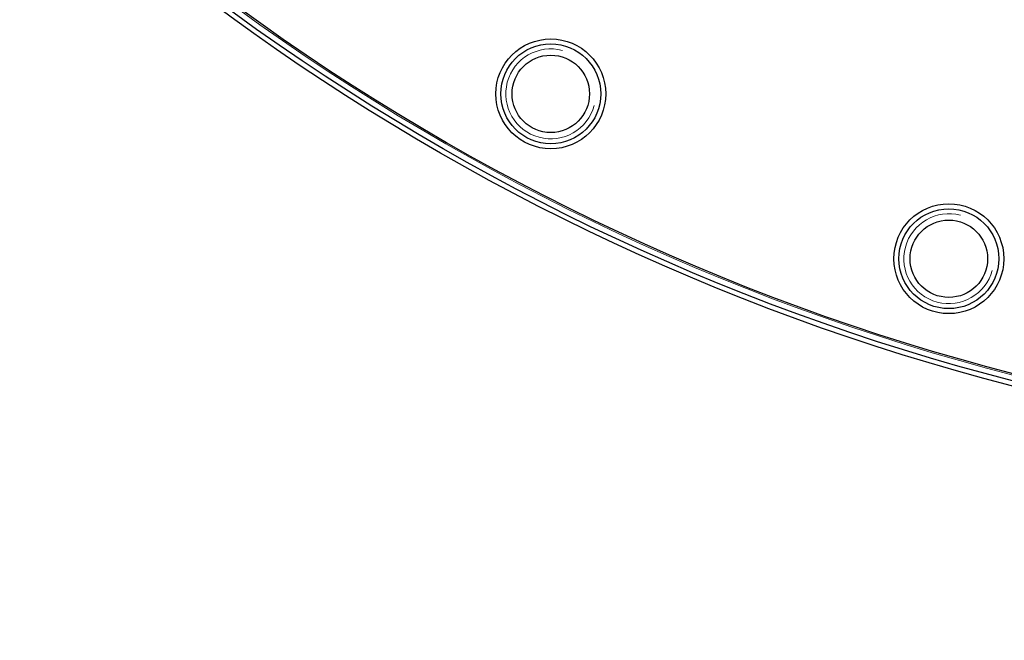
# Model space of a CAD drawing. Header units: inches. Extents: x 0 to 20790, y -12 to 14700.
# Tile 204 of 256: x 9673 to 9870, y 3874 to 3999. Entities that reach past the tile are written whole.
import ezdxf

# ---------------------------------------------------------------- set-up
doc = ezdxf.new("R2010")
doc.units = ezdxf.units.IN
doc.layers.add('1', color=7, linetype='Continuous', true_color=0xffffff)
doc.layers.add('254', color=7, linetype='Continuous', true_color=0xffffff)
doc.styles.add('latin_extended', font='simplex.shx')
doc.dimstyles.get("Standard").update_dxf_attribs({"dimtxt": 0.18, "dimasz": 0.18, "dimexe": 0.18, "dimexo": 0.0625, "dimgap": 0.09, "dimtad": 0, "dimtih": 1, "dimtoh": 1, "dimdec": 4, "dimzin": 0, "dimdsep": 46, "dimtxsty": 'Standard', "dimcen": 0.09, "dimadec": 0, "dimazin": 0, "dimtfac": 1, "dimtdec": 4, "dimtofl": 0, "dimtmove": 0, "dimatfit": 3, "dimfxl": 1, "dimtolj": 1, "dimtzin": 0, "dimarcsym": 0})

# ---------------------------------------------------------------- blocks, each defined once
blk = doc.blocks.new('_U13')
at = {"layer": '254', "color": 3, "linetype": 'Continuous', "lineweight": 13, "transparency": 16777216}
for p, q in [((9951.49, 4371.87), (8556.82, 4371.87)), ((8591.82, 4249.37), (8591.82, 3336.37)), ((9951.49, 3213.87), (8556.82, 3213.87))]:
    blk.add_line(p, q, dxfattribs=at)
at = {"layer": '254', "color": 3, "transparency": 16777216}
for points in [[(8612.24, 4249.37), (8571.4, 4249.37), (8591.82, 4371.87)], [(8571.4, 3336.37), (8612.24, 3336.37), (8591.82, 3213.87)]]:
    blk.add_solid(points, dxfattribs=at)
at = {"layer": 'Defpoints', "color": 0, "transparency": 16777216}
for p in [(9986.49, 4371.87), (8591.82, 3213.87), (9986.49, 3213.87)]:
    blk.add_point(p, dxfattribs=at)
at = {"layer": '254', "color": 2, "lineweight": 13, "transparency": 16777216, "insert": (8408.07, 3561.38), "char_height": 122.5, "attachment_point": 1, "rotation": 90, "style": 'latin_extended'}
blk.add_mtext('\\A1;1158', dxfattribs=at)

msp = doc.modelspace()

# ---------------------------------------------------------------- linework, layer by layer
at = {"layer": '1', "color": 110, "linetype": 'Continuous', "lineweight": 13}
for radius in [616.6, 458.862]:
    msp.add_circle((9986.49, 4371.874), radius, dxfattribs=at)
at = {"layer": '1', "color": 2, "linetype": 'Continuous', "lineweight": 25}
for centre, radius in [((9986.49, 4371.874), 615), ((9986.49, 4371.874), 613), ((9986.49, 4371.874), 461), ((9986.49, 4371.874), 460), ((9986.49, 4371.874), 458.594), ((9779.076, 3983.829), 11), ((9779.076, 3983.829), 10), ((9779.076, 3983.829), 7.75), ((9858.765, 3950.821), 11), ((9858.765, 3950.821), 10), ((9858.765, 3950.821), 7.75)]:
    msp.add_circle(centre, radius, dxfattribs=at)
at = {"layer": '1', "color": 120, "linetype": 'Continuous', "lineweight": 13}
for centre in [(9779.076, 3983.829), (9858.765, 3950.821)]:
    msp.add_arc(centre, 9, 75, 345, dxfattribs=at)

# ---------------------------------------------------------------- dimensions: what is measured, and where the dimension line sits
at = {"layer": '254', "color": 2, "linetype": 'Continuous', "lineweight": 13}
dim = msp.add_linear_dim(base=(8591.82, 3213.874), p1=(9986.49, 4371.874), p2=(9986.49, 3213.874), angle=90, dimstyle='Standard', override={"dimscale": 35, "dimtxt": 3.5, "dimasz": 3.5, "dimexe": 1, "dimexo": 1, "dimgap": 1.75, "dimtad": 1, "dimtih": 0, "dimtoh": 0, "dimdec": 0, "dimlfac": 1, "dimzin": 8, "dimdsep": 46, "dimlunit": 2, "dimtxsty": 'latin_extended', "dimsah": 1, "dimse1": 0, "dimse2": 0, "dimsd1": 0, "dimsd2": 0, "dimclrd": 3, "dimclre": 3, "dimclrt": 2, "dimtol": 0, "dimtm": -0.1, "dimtfac": 0.714286, "dimtdec": 3, "dimtofl": 1, "dimtmove": 0, "dimtzin": 8, "dimlwd": 13, "dimlwe": 13}, dxfattribs=at)
dim.commit()
dim.dimension.update_dxf_attribs({"geometry": '_U13', "text_midpoint": (8591.82, 3753.88), "dimtype": 160})

doc.saveas('drawing.dxf')
